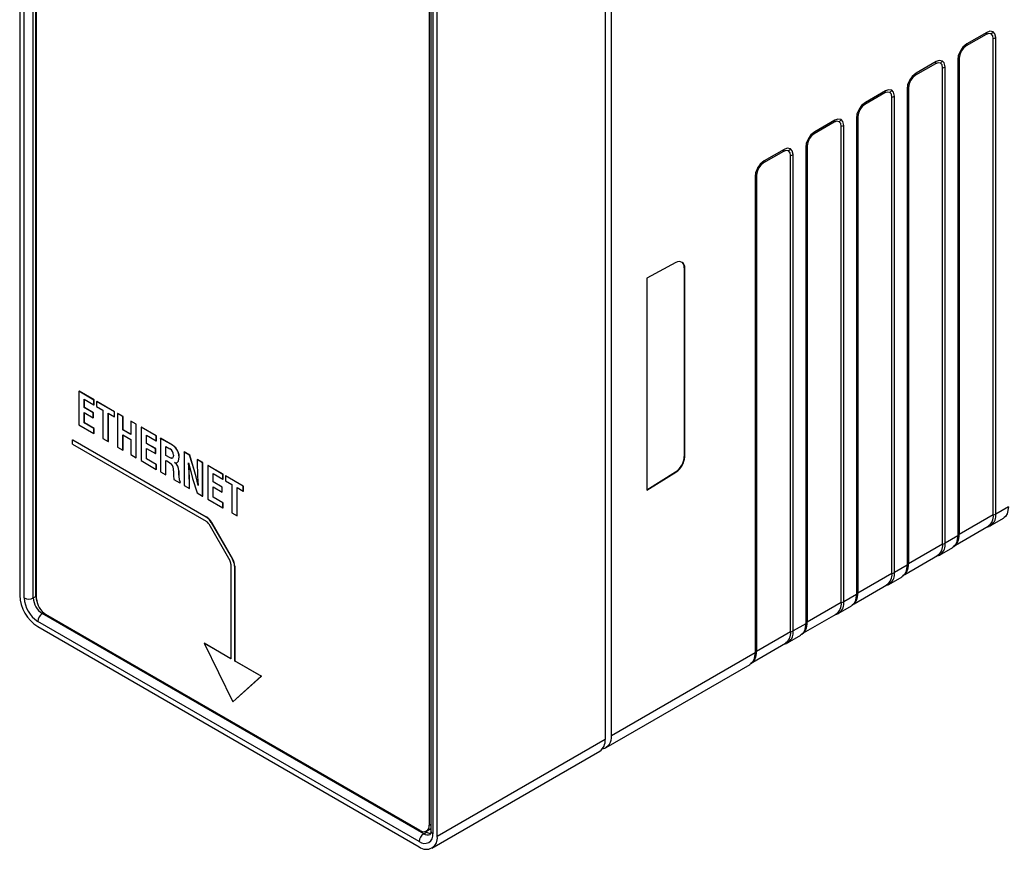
# Model space of a CAD drawing. Header units: millimetres. Extents: x 0 to 1397, y 0 to 1080.
# Tile 15 of 28: x 850 to 947, y 623 to 704. Entities that reach past the tile are written whole.
import ezdxf

# ---------------------------------------------------------------- set-up
doc = ezdxf.new("R2010")
doc.units = ezdxf.units.MM
doc.header["$LTSCALE"] = 5

msp = doc.modelspace()

# ---------------------------------------------------------------- linework, layer by layer
for p, q in [((850.374, 801.093), (850.374, 647.992)), ((850.815, 647.737), (850.815, 800.838)), ((851.699, 647.737), (851.699, 800.838)), ((851.965, 647.89), (851.965, 800.991)), ((852.031, 647.66), (852.031, 800.237)), ((907.57, 787.005), (907.57, 633.904)), ((908.188, 634.261), (908.188, 787.362)), ((890.377, 778.1), (890.377, 625.524)), ((890.549, 778.05), (890.549, 624.949)), ((890.732, 777.795), (890.732, 624.693)), ((891.174, 624.438), (891.174, 777.54)), ((944.805, 702.792), (942.857, 701.667)), ((944.85, 702.99), (942.902, 701.866)), ((945.495, 655.849), (945.495, 702.394)), ((945.734, 655.935), (945.734, 702.48)), ((942.019, 700.336), (942.019, 653.79)), ((942.168, 700.473), (942.168, 653.928)), ((939.856, 699.935), (937.907, 698.81)), ((939.901, 700.133), (937.952, 699.008)), ((940.545, 652.992), (940.545, 699.537)), ((940.784, 653.078), (940.784, 699.623)), ((937.069, 697.478), (937.069, 650.933)), ((937.218, 697.616), (937.218, 651.071)), ((934.906, 697.077), (932.957, 695.952)), ((934.951, 697.275), (933.002, 696.151)), ((935.595, 650.134), (935.595, 696.679)), ((935.834, 650.22), (935.834, 696.765)), ((932.119, 694.621), (932.119, 648.076)), ((932.268, 694.759), (932.268, 648.214)), ((929.956, 694.22), (928.008, 693.095)), ((930.001, 694.418), (928.053, 693.293)), ((930.645, 647.277), (930.645, 693.822)), ((930.884, 647.363), (930.884, 693.908)), ((927.169, 691.763), (927.169, 645.218)), ((927.318, 691.901), (927.318, 645.356)), ((925.006, 691.362), (923.058, 690.238)), ((925.051, 691.561), (923.103, 690.436)), ((925.696, 644.419), (925.696, 690.964)), ((925.935, 644.505), (925.935, 691.05)), ((922.22, 688.906), (922.22, 642.361)), ((922.369, 689.044), (922.369, 642.499)), ((914.495, 680.498), (911.636, 678.963)), ((915.303, 679.996), (915.303, 661.554)), ((915.348, 679.97), (915.303, 679.996)), ((915.348, 661.528), (915.348, 679.97)), ((911.636, 678.963), (911.636, 658.25)), ((856.153, 667.928), (856.171, 667.938)), ((857.633, 667.074), (856.153, 667.928)), ((856.153, 667.928), (856.153, 664.662)), ((857.651, 667.084), (856.171, 667.938)), ((856.673, 667.148), (857.633, 666.594)), ((856.673, 666.335), (856.673, 667.148)), ((856.691, 666.346), (856.691, 667.138)), ((857.633, 667.074), (857.651, 667.084)), ((857.633, 666.594), (857.633, 667.074)), ((857.651, 666.605), (857.651, 667.084)), ((857.877, 666.933), (857.895, 666.943)), ((857.877, 666.933), (857.877, 666.453)), ((859.632, 665.92), (857.877, 666.933)), ((859.65, 665.93), (857.895, 666.943)), ((856.673, 666.335), (856.691, 666.346)), ((857.557, 665.825), (856.673, 666.335)), ((856.673, 665.856), (857.557, 665.346)), ((856.673, 664.841), (856.673, 665.856)), ((857.575, 665.835), (856.691, 666.346)), ((856.691, 664.851), (856.691, 665.846)), ((857.557, 665.825), (857.575, 665.835)), ((857.557, 665.346), (857.557, 665.825)), ((857.575, 665.356), (857.575, 665.835)), ((857.633, 666.594), (857.651, 666.605)), ((857.877, 666.453), (858.496, 666.096)), ((858.496, 666.096), (858.496, 663.309)), ((859.017, 665.795), (859.632, 665.44)), ((859.017, 663.009), (859.017, 665.795)), ((859.034, 663.019), (859.034, 665.785)), ((859.632, 665.92), (859.65, 665.93)), ((859.632, 665.44), (859.632, 665.92)), ((859.65, 665.45), (859.65, 665.93)), ((859.93, 665.748), (859.948, 665.758)), ((860.451, 665.447), (859.93, 665.748)), ((859.93, 665.748), (859.93, 662.481)), ((860.468, 665.457), (859.948, 665.758)), ((856.673, 664.841), (856.691, 664.851)), ((857.633, 664.287), (856.673, 664.841)), ((857.651, 664.297), (856.691, 664.851)), ((857.557, 665.346), (857.575, 665.356)), ((859.632, 665.44), (859.65, 665.45)), ((860.451, 665.447), (860.468, 665.457)), ((860.451, 664.155), (860.451, 665.447)), ((860.468, 664.165), (860.468, 665.457)), ((861.224, 665.001), (861.242, 665.011)), ((861.224, 665.001), (861.224, 663.708)), ((861.745, 664.7), (861.224, 665.001)), ((861.762, 664.71), (861.242, 665.011)), ((856.153, 664.662), (857.633, 663.808)), ((857.633, 664.287), (857.651, 664.297)), ((857.633, 663.808), (857.633, 664.287)), ((857.633, 663.808), (857.651, 663.818)), ((857.651, 663.818), (857.651, 664.297)), ((860.451, 664.155), (860.468, 664.165)), ((861.224, 663.708), (860.451, 664.155)), ((861.224, 663.729), (860.468, 664.165)), ((861.745, 664.7), (861.762, 664.71)), ((861.745, 661.434), (861.745, 664.7)), ((861.762, 661.444), (861.762, 664.71)), ((862.239, 664.415), (862.256, 664.425)), ((863.718, 663.561), (862.239, 664.415)), ((862.239, 664.415), (862.239, 661.149)), ((863.736, 663.571), (862.256, 664.425)), ((855.549, 663.174), (855.567, 663.184)), ((855.549, 662.765), (855.549, 663.174)), ((855.549, 663.174), (868.587, 655.647)), ((855.567, 663.184), (868.605, 655.657)), ((858.496, 663.309), (859.017, 663.009)), ((859.017, 663.009), (859.034, 663.019)), ((860.451, 663.675), (861.224, 663.229)), ((860.451, 662.181), (860.451, 663.675)), ((860.468, 662.191), (860.468, 663.665)), ((861.224, 663.229), (861.224, 661.734)), ((862.759, 663.635), (863.718, 663.081)), ((862.759, 662.822), (862.759, 663.635)), ((862.759, 662.822), (862.776, 662.833)), ((863.643, 662.312), (862.759, 662.822)), ((862.776, 662.833), (862.776, 663.625)), ((863.66, 662.322), (862.776, 662.833)), ((863.718, 663.561), (863.736, 663.571)), ((863.718, 663.081), (863.718, 663.561)), ((863.718, 663.081), (863.736, 663.092)), ((863.736, 663.092), (863.736, 663.571)), ((864.127, 663.325), (864.145, 663.335)), ((864.127, 663.325), (864.127, 660.062)), ((865.129, 662.746), (864.127, 663.325)), ((865.147, 662.757), (864.145, 663.335)), ((855.549, 662.765), (868.587, 655.238)), ((859.93, 662.481), (860.451, 662.181)), ((860.451, 662.181), (860.468, 662.191)), ((862.759, 662.343), (863.643, 661.833)), ((862.759, 661.328), (862.759, 662.343)), ((862.776, 661.338), (862.776, 662.333)), ((863.643, 662.312), (863.66, 662.322)), ((863.643, 661.833), (863.643, 662.312)), ((863.66, 661.843), (863.66, 662.322)), ((864.647, 662.545), (865.048, 662.313)), ((864.647, 661.651), (864.647, 662.545)), ((864.665, 661.662), (864.665, 662.535)), ((865.129, 662.746), (865.147, 662.757)), ((866.435, 661.992), (866.453, 662.003)), ((866.435, 661.992), (866.435, 658.726)), ((866.975, 661.681), (866.435, 661.992)), ((866.993, 661.691), (866.453, 662.003)), ((861.224, 661.734), (861.745, 661.434)), ((861.745, 661.434), (861.762, 661.444)), ((862.239, 661.149), (863.718, 660.295)), ((862.759, 661.328), (862.776, 661.338)), ((863.718, 660.774), (862.759, 661.328)), ((863.736, 660.785), (862.776, 661.338)), ((863.643, 661.833), (863.66, 661.843)), ((864.647, 661.651), (864.665, 661.662)), ((865.071, 661.407), (864.647, 661.651)), ((864.647, 661.172), (864.743, 661.116)), ((864.647, 659.762), (864.647, 661.172)), ((865.089, 661.417), (864.665, 661.662)), ((864.665, 659.772), (864.665, 661.162)), ((865.071, 661.407), (865.089, 661.417)), ((865.502, 660.958), (865.52, 660.968)), ((865.502, 660.958), (865.502, 660.966)), ((865.52, 660.968), (865.52, 660.976)), ((865.939, 661.498), (865.957, 661.508)), ((866.874, 660.932), (866.881, 660.927)), ((866.975, 661.681), (866.993, 661.691)), ((867.407, 660.241), (866.975, 661.681)), ((867.425, 660.251), (866.993, 661.691)), ((867.729, 661.245), (867.747, 661.256)), ((867.729, 661.245), (867.729, 660.604)), ((868.249, 660.945), (867.729, 661.245)), ((868.267, 660.955), (867.747, 661.256)), ((868.249, 660.945), (868.267, 660.955)), ((868.249, 657.679), (868.249, 660.945)), ((868.267, 657.689), (868.267, 660.955)), ((915.303, 661.554), (915.348, 661.528)), ((863.718, 660.774), (863.736, 660.785)), ((863.718, 660.295), (863.718, 660.774)), ((863.718, 660.295), (863.736, 660.305)), ((863.736, 660.305), (863.736, 660.785)), ((864.127, 660.062), (864.647, 659.762)), ((865.906, 660.133), (865.923, 660.143)), ((866.929, 659.969), (866.947, 659.979)), ((867.407, 660.241), (867.425, 660.251)), ((868.743, 660.66), (868.761, 660.67)), ((870.223, 659.806), (868.743, 660.66)), ((868.743, 660.66), (868.743, 657.394)), ((870.241, 659.816), (868.761, 660.67)), ((911.636, 658.303), (914.45, 660.042)), ((911.636, 658.25), (914.495, 660.016)), ((914.495, 660.016), (914.45, 660.042)), ((864.647, 659.762), (864.665, 659.772)), ((865.442, 659.303), (866.02, 658.97)), ((866.02, 659.038), (866.037, 659.048)), ((866.02, 658.97), (866.02, 659.038)), ((866.02, 658.97), (866.037, 658.98)), ((866.037, 658.98), (866.037, 659.048)), ((866.955, 659.039), (866.973, 659.05)), ((866.955, 658.426), (866.955, 659.039)), ((866.973, 658.436), (866.973, 659.05)), ((867.272, 659.405), (867.705, 657.993)), ((869.264, 659.88), (870.223, 659.326)), ((869.264, 659.067), (869.264, 659.88)), ((869.264, 659.067), (869.281, 659.077)), ((870.148, 658.557), (869.264, 659.067)), ((869.281, 659.077), (869.281, 659.87)), ((870.165, 658.567), (869.281, 659.077)), ((870.223, 659.806), (870.241, 659.816)), ((870.223, 659.326), (870.223, 659.806)), ((870.223, 659.326), (870.241, 659.336)), ((870.241, 659.336), (870.241, 659.816)), ((870.467, 659.665), (870.485, 659.675)), ((870.467, 659.665), (870.467, 659.185)), ((872.223, 658.651), (870.467, 659.665)), ((870.467, 659.185), (871.087, 658.828)), ((872.24, 658.662), (870.485, 659.675)), ((866.435, 658.726), (866.955, 658.426)), ((866.955, 658.426), (866.973, 658.436)), ((867.8, 658.717), (867.806, 658.721)), ((867.807, 658.714), (867.8, 658.717)), ((869.264, 658.588), (870.148, 658.077)), ((869.264, 657.573), (869.264, 658.588)), ((869.281, 657.583), (869.281, 658.577)), ((870.148, 658.557), (870.165, 658.567)), ((870.148, 658.077), (870.148, 658.557)), ((870.148, 658.077), (870.165, 658.088)), ((870.165, 658.088), (870.165, 658.567)), ((871.087, 658.828), (871.087, 656.041)), ((871.607, 658.527), (872.223, 658.172)), ((871.607, 655.741), (871.607, 658.527)), ((871.625, 655.751), (871.625, 658.517)), ((872.223, 658.651), (872.24, 658.662)), ((872.223, 658.172), (872.223, 658.651)), ((872.223, 658.172), (872.24, 658.182)), ((872.24, 658.182), (872.24, 658.662)), ((867.705, 657.993), (868.249, 657.679)), ((868.249, 657.679), (868.267, 657.689)), ((868.743, 657.394), (870.223, 656.54)), ((869.264, 657.573), (869.281, 657.583)), ((870.223, 657.019), (869.264, 657.573)), ((870.241, 657.029), (869.281, 657.583)), ((870.223, 657.019), (870.241, 657.029)), ((870.223, 656.54), (870.223, 657.019)), ((870.223, 656.54), (870.241, 656.55)), ((870.241, 656.55), (870.241, 657.029)), ((946.968, 656.648), (945.734, 655.935)), ((868.587, 655.647), (868.605, 655.657)), ((869.105, 655.129), (869.087, 655.119)), ((869.087, 655.119), (871.156, 651.536)), ((869.105, 655.129), (871.174, 651.546)), ((871.087, 656.041), (871.607, 655.741)), ((871.607, 655.741), (871.625, 655.751)), ((945.495, 655.849), (942.168, 653.928)), ((945.187, 654.774), (946.479, 655.52)), ((946.57, 655.601), (946.464, 655.511)), ((868.837, 654.974), (870.906, 651.392)), ((941.792, 652.887), (944.994, 654.736)), ((944.861, 654.659), (945.081, 654.726)), ((945.202, 654.783), (945.071, 654.736)), ((945.202, 654.783), (945.311, 654.873)), ((942.019, 653.79), (940.784, 653.078)), ((940.545, 652.992), (937.218, 651.071)), ((940.238, 651.917), (941.529, 652.662)), ((941.621, 652.744), (941.514, 652.654)), ((871.156, 651.536), (871.174, 651.546)), ((936.842, 650.03), (940.045, 651.879)), ((939.911, 651.802), (940.131, 651.869)), ((940.253, 651.925), (940.121, 651.878)), ((940.253, 651.925), (940.361, 652.016)), ((871.009, 651.043), (871.009, 641.796)), ((871.381, 650.849), (871.363, 650.839)), ((871.363, 650.839), (871.363, 641.592)), ((871.381, 650.849), (871.381, 641.602)), ((937.069, 650.933), (935.834, 650.22)), ((935.595, 650.134), (932.268, 648.214)), ((935.288, 649.059), (936.579, 649.805)), ((936.671, 649.886), (936.565, 649.796)), ((931.892, 647.172), (935.095, 649.021)), ((934.962, 648.944), (935.182, 649.011)), ((935.303, 649.068), (935.172, 649.021)), ((935.303, 649.068), (935.411, 649.158)), ((851.699, 647.737), (851.965, 647.89)), ((932.119, 648.076), (930.884, 647.363)), ((930.645, 647.277), (927.318, 645.356)), ((930.338, 646.202), (931.63, 646.947)), ((931.721, 647.029), (931.615, 646.939)), ((852.708, 646.277), (852.583, 646.206)), ((889.848, 624.693), (852.583, 646.206)), ((889.493, 625.013), (852.915, 646.129)), ((926.942, 644.315), (930.145, 646.164)), ((930.012, 646.087), (930.232, 646.154)), ((930.353, 646.21), (930.222, 646.163)), ((930.353, 646.21), (930.461, 646.301)), ((889.406, 623.928), (852.141, 645.44)), ((852.141, 644.93), (889.406, 623.417)), ((927.169, 645.218), (925.935, 644.505)), ((925.696, 644.419), (922.369, 642.499)), ((925.388, 643.344), (926.68, 644.09)), ((926.771, 644.172), (926.665, 644.081)), ((868.411, 643.317), (868.393, 643.306)), ((868.393, 643.306), (871.186, 637.566)), ((871.009, 641.796), (868.393, 643.306)), ((868.411, 643.317), (871.009, 641.817)), ((921.993, 641.458), (925.195, 643.306)), ((925.062, 643.229), (925.282, 643.296)), ((925.403, 643.353), (925.272, 643.306)), ((925.403, 643.353), (925.512, 643.444)), ((922.22, 642.361), (908.188, 634.261)), ((871.363, 641.592), (871.381, 641.602)), ((873.979, 640.082), (871.363, 641.592)), ((871.381, 641.602), (873.997, 640.092)), ((907.671, 633.116), (921.73, 641.233)), ((921.822, 641.314), (921.715, 641.224)), ((871.186, 637.566), (873.979, 640.082)), ((873.997, 640.092), (871.204, 637.576)), ((873.997, 640.092), (873.979, 640.082)), ((871.204, 637.576), (871.186, 637.566)), ((907.57, 633.904), (891.174, 624.438)), ((890.656, 623.294), (907.052, 632.759)), ((890.377, 625.524), (890.549, 625.623)), ((889.848, 624.693), (890.113, 624.846)), ((890.113, 624.846), (890.008, 624.907)), ((890.118, 624.952), (890.549, 625.2))]:
    msp.add_line(p, q)
at = {"flags": 128}
for points in [[(945.293, 702.84), (945.069, 702.883), (944.805, 702.792)], [(945.475, 703.052), (945.149, 703.102), (944.85, 702.99)], [(945.495, 702.394), (945.442, 702.668), (945.293, 702.84)], [(945.734, 702.48), (945.649, 702.866), (945.475, 703.052)], [(942.902, 701.866), (942.526, 701.551), (942.277, 701.206)], [(942.857, 701.667), (942.593, 701.454), (942.37, 701.153)], [(942.277, 701.206), (942.071, 700.711), (942.019, 700.336)], [(942.37, 701.153), (942.22, 700.808), (942.168, 700.473)], [(942.37, 701.153), (942.364, 701.156), (942.356, 701.161), (942.347, 701.166), (942.336, 701.172), (942.324, 701.179), (942.31, 701.187), (942.294, 701.196), (942.277, 701.206)], [(940.343, 699.983), (940.119, 700.026), (939.856, 699.935)], [(940.525, 700.195), (940.2, 700.245), (939.901, 700.133)], [(940.545, 699.537), (940.492, 699.811), (940.343, 699.983)], [(940.784, 699.623), (940.699, 700.008), (940.525, 700.195)], [(937.952, 699.008), (937.576, 698.694), (937.327, 698.349)], [(937.907, 698.81), (937.644, 698.597), (937.42, 698.295)], [(937.327, 698.349), (937.121, 697.854), (937.069, 697.478)], [(937.42, 698.295), (937.271, 697.951), (937.218, 697.616)], [(937.42, 698.295), (937.414, 698.299), (937.406, 698.303), (937.397, 698.308), (937.386, 698.315), (937.374, 698.322), (937.36, 698.33), (937.344, 698.339), (937.327, 698.349)], [(935.393, 697.126), (935.17, 697.169), (934.906, 697.077)], [(935.575, 697.337), (935.25, 697.387), (934.951, 697.275)], [(935.595, 696.679), (935.542, 696.953), (935.393, 697.126)], [(935.834, 696.765), (935.75, 697.151), (935.575, 697.337)], [(933.002, 696.151), (932.626, 695.836), (932.378, 695.491)], [(932.957, 695.952), (932.694, 695.739), (932.47, 695.438)], [(932.378, 695.491), (932.172, 694.997), (932.119, 694.621)], [(932.47, 695.438), (932.321, 695.094), (932.268, 694.759)], [(932.47, 695.438), (932.464, 695.441), (932.457, 695.446), (932.448, 695.451), (932.437, 695.457), (932.424, 695.464), (932.41, 695.473), (932.395, 695.482), (932.378, 695.491)], [(930.444, 694.268), (930.22, 694.311), (929.956, 694.22)], [(930.626, 694.48), (930.3, 694.53), (930.001, 694.418)], [(930.645, 693.822), (930.593, 694.096), (930.444, 694.268)], [(930.884, 693.908), (930.8, 694.293), (930.626, 694.48)], [(927.428, 692.634), (927.222, 692.139), (927.169, 691.763)], [(928.053, 693.293), (927.677, 692.979), (927.428, 692.634)], [(927.52, 692.581), (927.514, 692.584), (927.507, 692.588), (927.498, 692.594), (927.487, 692.6), (927.475, 692.607), (927.461, 692.615), (927.445, 692.624), (927.428, 692.634)], [(928.008, 693.095), (927.744, 692.882), (927.52, 692.581)], [(925.676, 691.623), (925.351, 691.673), (925.051, 691.561)], [(927.52, 692.581), (927.371, 692.236), (927.318, 691.901)], [(925.494, 691.411), (925.27, 691.454), (925.006, 691.362)], [(925.696, 690.964), (925.643, 691.238), (925.494, 691.411)], [(925.935, 691.05), (925.85, 691.436), (925.676, 691.623)], [(922.478, 689.776), (922.272, 689.282), (922.22, 688.906)], [(923.103, 690.436), (922.727, 690.121), (922.478, 689.776)], [(922.571, 689.723), (922.565, 689.727), (922.557, 689.731), (922.548, 689.736), (922.537, 689.742), (922.525, 689.75), (922.511, 689.758), (922.495, 689.767), (922.478, 689.776)], [(923.058, 690.238), (922.794, 690.025), (922.571, 689.723)], [(922.571, 689.723), (922.421, 689.379), (922.369, 689.044)], [(864.743, 661.116), (865.001, 660.962), (865.201, 660.809)], [(865.388, 661.69), (865.369, 661.517), (865.297, 661.394), (865.194, 661.368), (865.071, 661.407)], [(865.233, 661.384), (865.212, 661.378), (865.089, 661.417)], [(865.502, 660.966), (865.733, 660.939), (865.876, 661.088), (865.939, 661.498)], [(865.831, 661.033), (865.894, 661.098), (865.957, 661.508)], [(866.929, 659.969), (866.9, 660.507), (866.874, 660.932)], [(866.881, 660.927), (867.081, 660.078), (867.272, 659.405)], [(865.386, 660.168), (865.394, 659.695), (865.442, 659.303)], [(866.947, 659.979), (866.918, 660.517), (866.896, 660.863)], [(866.955, 659.039), (866.945, 659.557), (866.929, 659.969)], [(866.973, 659.05), (866.963, 659.568), (866.947, 659.979)], [(867.8, 658.717), (867.6, 659.567), (867.407, 660.241)], [(867.818, 658.728), (867.617, 659.577), (867.425, 660.251)], [(867.729, 660.604), (867.738, 660.084), (867.755, 659.671)], [(867.755, 659.671), (867.782, 659.136), (867.807, 658.714)], [(946.968, 656.648), (946.844, 655.963), (946.686, 655.699), (946.57, 655.601)], [(944.976, 654.726), (945.098, 654.74), (945.202, 654.783)], [(942.019, 653.79), (941.895, 653.105), (941.736, 652.842), (941.621, 652.744)], [(941.624, 652.73), (941.844, 652.936), (942.016, 653.197)], [(940.027, 651.868), (940.148, 651.883), (940.253, 651.925)], [(937.069, 650.933), (936.945, 650.248), (936.786, 649.985), (936.671, 649.886)], [(936.674, 649.873), (936.894, 650.079), (937.066, 650.339)], [(935.077, 649.011), (935.199, 649.025), (935.303, 649.068)], [(932.119, 648.076), (931.995, 647.39), (931.837, 647.127), (931.721, 647.029)], [(931.724, 647.016), (931.944, 647.221), (932.117, 647.482)], [(930.127, 646.153), (930.249, 646.168), (930.353, 646.21)], [(927.169, 645.218), (927.045, 644.533), (926.887, 644.27), (926.771, 644.172)], [(926.775, 644.158), (926.995, 644.364), (927.167, 644.624)], [(925.177, 643.296), (925.299, 643.31), (925.403, 643.353)], [(922.22, 642.361), (922.096, 641.675), (921.937, 641.412), (921.822, 641.314)], [(921.825, 641.301), (922.045, 641.506), (922.217, 641.767)], [(890.549, 624.949), (890.537, 624.8), (890.493, 624.659), (890.473, 624.631), (890.469, 624.631)]]:
    msp.add_lwpolyline(points, dxfattribs=at)
for centre, radius, start, end in [((944.444, 702.978), 0.406, 332.75321, 1.71857), ((944.831, 703.422), 0.743, 308.46333, 330.14436), ((945.351, 703.167), 0.787, 280.5256, 299.10958), ((942.496, 701.853), 0.406, 332.75321, 1.71857), ((941.826, 700.693), 0.406, 298.27808, 327.24581), ((939.494, 700.121), 0.406, 332.75321, 1.71857), ((939.881, 700.565), 0.743, 308.46333, 330.14436), ((940.401, 700.31), 0.787, 280.5256, 299.10958), ((937.546, 698.996), 0.406, 332.75321, 1.71857), ((936.876, 697.836), 0.406, 298.27808, 327.24581), ((934.545, 697.263), 0.406, 332.75321, 1.71857), ((934.931, 697.707), 0.743, 308.46333, 330.14436), ((935.451, 697.453), 0.787, 280.5256, 299.10958), ((932.596, 696.138), 0.406, 332.75321, 1.71857), ((931.927, 694.978), 0.406, 298.27808, 327.24581), ((929.595, 694.406), 0.406, 332.75321, 1.71857), ((929.982, 694.85), 0.743, 308.46333, 330.14436), ((930.502, 694.595), 0.787, 280.5256, 299.10958), ((927.646, 693.281), 0.406, 332.75321, 1.71857), ((926.977, 692.121), 0.406, 298.27808, 327.24581), ((924.645, 691.548), 0.406, 332.75321, 1.71857), ((925.032, 691.992), 0.743, 308.46333, 330.14436), ((925.552, 691.738), 0.787, 280.5256, 299.10958), ((922.697, 690.424), 0.406, 332.75321, 1.71857), ((922.027, 689.264), 0.406, 298.27808, 327.24581), ((914.814, 680.061), 0.541, 350.33483, 126.19121), ((914.664, 680.055), 0.642, 354.76352, 51.19395), ((864.764, 661.755), 0.627, 354.10243, 63.03339), ((864.544, 661.48), 1.395, 0.72786, 65.20209), ((864.562, 661.49), 1.395, 0.72786, 65.20209), ((864.95, 660.177), 0.957, 357.39073, 54.77038), ((864.968, 660.187), 0.957, 357.39073, 54.77038), ((913.375, 661.645), 1.931, 303.85004, 357.3048), ((913.419, 661.619), 1.931, 303.85004, 357.3048), ((864.583, 660.284), 0.811, 351.77411, 40.29393), ((868.876, 659.889), 2.981, 175.29489, 196.57865), ((868.894, 659.899), 2.981, 175.29489, 196.57865), ((867.824, 654.423), 1.443, 28.85561, 58.04533), ((868.206, 654.626), 0.721, 28.85561, 58.04533), ((867.842, 654.433), 1.443, 28.85561, 58.04533), ((944.275, 655.731), 1.226, 304.9251, 5.54607), ((944.598, 655.772), 1.147, 308.39754, 8.16901), ((945.351, 656.622), 0.787, 280.5256, 299.10958), ((940.812, 653.835), 1.359, 331.75074, 3.95127), ((941.826, 654.148), 0.406, 298.27808, 327.24581), ((939.325, 652.873), 1.226, 304.9251, 5.54607), ((939.648, 652.915), 1.147, 308.39754, 8.16901), ((940.401, 653.765), 0.787, 280.5256, 299.10958), ((870.288, 651.019), 0.721, 1.9565, 31.14373), ((869.921, 650.79), 1.443, 1.9565, 31.14373), ((869.939, 650.8), 1.443, 1.9565, 31.14373), ((935.862, 650.977), 1.359, 331.75074, 3.95127), ((936.876, 651.291), 0.406, 298.27808, 327.24581), ((934.375, 650.016), 1.226, 304.9251, 5.54607), ((934.699, 650.057), 1.147, 308.39754, 8.16901), ((935.451, 650.908), 0.787, 280.5256, 299.10958), ((854.212, 648.166), 3.842, 182.60548, 237.39452), ((853.694, 647.868), 2.882, 182.60548, 237.39452), ((851.257, 648.59), 0.961, 242.60967, 297.39033), ((853.618, 647.824), 1.921, 182.60548, 237.39452), ((853.59, 647.923), 1.626, 181.15779, 200.35514), ((853.95, 647.748), 1.921, 182.60548, 237.39452), ((930.912, 648.12), 1.359, 331.75074, 3.95127), ((931.927, 648.433), 0.406, 298.27808, 327.24581), ((929.425, 647.158), 1.226, 304.9251, 5.54607), ((929.749, 647.2), 1.147, 308.39754, 8.16901), ((930.502, 648.05), 0.787, 280.5256, 299.10958), ((853.101, 645.397), 0.961, 122.60548, 177.39452), ((925.962, 645.262), 1.359, 331.75074, 3.95127), ((926.977, 645.576), 0.406, 298.27808, 327.24581), ((924.476, 644.301), 1.226, 304.9251, 5.54607), ((924.799, 644.342), 1.147, 308.39754, 8.16901), ((925.552, 645.193), 0.787, 280.5256, 299.10958), ((921.013, 642.405), 1.359, 331.75074, 3.95127), ((922.027, 642.719), 0.406, 298.27808, 327.24581), ((907.104, 634.082), 1.099, 281.45081, 9.3649), ((906.345, 633.768), 1.232, 305.01333, 6.29885), ((889.838, 625.436), 0.546, 230.79671, 9.21404), ((889.923, 624.562), 0.819, 230.79671, 9.21404), ((890.365, 623.884), 0.961, 122.60548, 177.39452), ((890.096, 624.264), 1.092, 230.79671, 9.21404), ((890.214, 625.206), 0.63, 234.41975, 293.87983), ((890.54, 625.531), 0.807, 238.02991, 264.12634), ((890.861, 624.98), 0.314, 185.6948, 245.62534)]:
    msp.add_arc(centre, radius, start, end)

doc.saveas('drawing.dxf')
